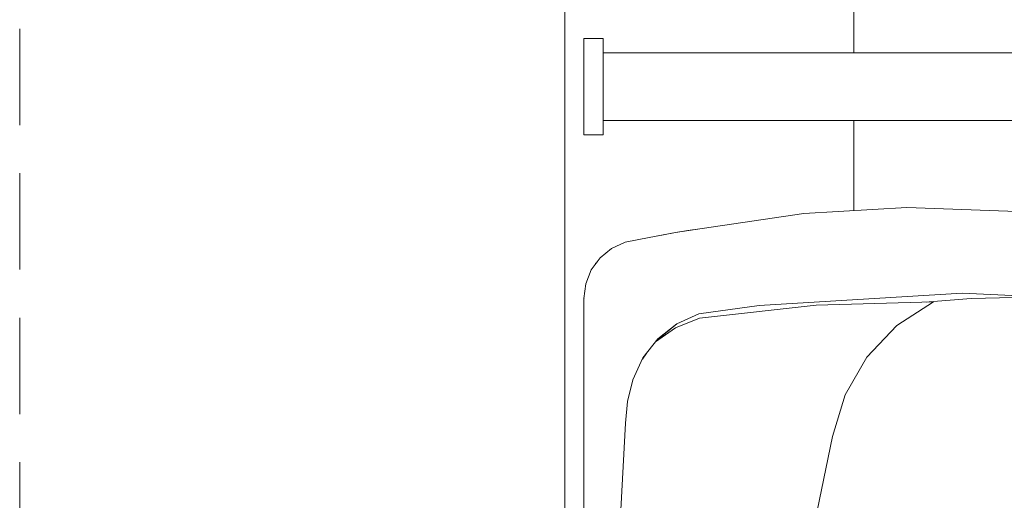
# Model space of a CAD drawing. Header units: millimetres. Extents: x 321 to 585, y -277 to 9.
# Tile 200 of 256: x 477.13 to 479.173, y -241.38 to -240.383. Entities that reach past the tile are written whole.
import ezdxf

# ---------------------------------------------------------------- set-up
doc = ezdxf.new("R2010")
doc.units = ezdxf.units.MM
doc.header["$MEASUREMENT"] = 0
doc.linetypes.add('JIS_02_2.0', pattern=[0.3, 0.2, -0.1])
for name, color, linetype, lineweight in [('DI-Área do detalhe', 7, 'JIS_02_2.0', 9), ('IFC-Elemento terminal-Contorno', 253, 'Continuous', 5), ('IFC-Viga-Contorno', 66, 'Continuous', 5)]:
    doc.layers.add(name, color=color, linetype=linetype, lineweight=lineweight)

msp = doc.modelspace()

# ---------------------------------------------------------------- linework, layer by layer
at = {"layer": 'DI-Área do detalhe'}
msp.add_lwpolyline([(477.1295, -236.063), (489.1046, -236.063), (489.1046, -252.9014), (477.1295, -252.9014), (477.1295, -236.063)], dxfattribs=at)
at = {"layer": 'IFC-Elemento terminal-Contorno', "color": 7, "lineweight": 5}
for p, q in [((478.3005, -240.4218), (478.3405, -240.4218)), ((478.3005, -240.4252), (478.3005, -240.4218)), ((478.3005, -240.4352), (478.3005, -240.4252)), ((478.3005, -240.4511), (478.3005, -240.4352)), ((478.3405, -240.4252), (478.3405, -240.4218)), ((478.3405, -240.4352), (478.3405, -240.4252)), ((478.3405, -240.4511), (478.3405, -240.4352)), ((478.3005, -240.4718), (478.3005, -240.4511)), ((478.3405, -240.4718), (478.3405, -240.4511)), ((478.3405, -240.4518), (479.2114, -240.4518)), ((478.3005, -240.4959), (478.3005, -240.4718)), ((478.3405, -240.4959), (478.3405, -240.4718)), ((478.3005, -240.5218), (478.3005, -240.4959)), ((478.3405, -240.5218), (478.3405, -240.4959)), ((478.3005, -240.5476), (478.3005, -240.5218)), ((478.3405, -240.5476), (478.3405, -240.5218)), ((478.3005, -240.5718), (478.3005, -240.5476)), ((478.3405, -240.5718), (478.3405, -240.5476)), ((478.3005, -240.5925), (478.3005, -240.5718)), ((478.3405, -240.5925), (478.3405, -240.5718)), ((478.3005, -240.6084), (478.3005, -240.5925)), ((478.3405, -240.5918), (479.2114, -240.5918)), ((478.3405, -240.6084), (478.3405, -240.5925)), ((479.1005, -240.5918), (479.1036, -240.5918)), ((478.3005, -240.6184), (478.3005, -240.6084)), ((478.3005, -240.6218), (478.3005, -240.6184)), ((478.3405, -240.6184), (478.3405, -240.6084)), ((478.3405, -240.6218), (478.3405, -240.6184)), ((478.3005, -240.6218), (478.3405, -240.6218)), ((478.7571, -240.7852), (478.9704, -240.7725)), ((478.9704, -240.7725), (479.2417, -240.7825)), ((478.5458, -240.8162), (478.7571, -240.7852)), ((478.4907, -240.8245), (478.5458, -240.8162)), ((478.4907, -240.8245), (478.5163, -240.8206)), ((478.5163, -240.8206), (478.5458, -240.8162)), ((478.3862, -240.8446), (478.4359, -240.8346)), ((478.4359, -240.8346), (478.4907, -240.8245)), ((478.4359, -240.8346), (478.4653, -240.8292)), ((478.4653, -240.8292), (478.4907, -240.8245)), ((478.334, -240.8772), (478.358, -240.8576)), ((478.358, -240.8576), (478.3862, -240.8446)), ((478.3157, -240.9022), (478.334, -240.8772)), ((478.3043, -240.931), (478.3157, -240.9022)), ((478.3234, -240.8917), (478.3244, -240.8886)), ((478.3244, -240.8886), (478.327, -240.8868)), ((478.3005, -240.9618), (478.3043, -240.931)), ((478.3005, -240.9607), (478.3007, -240.96)), ((478.3005, -240.9618), (478.3005, -240.9607)), ((478.3005, -240.9618), (478.3005, -240.9607)), ((478.3005, -242.7819), (478.3005, -240.9618)), ((478.6639, -240.976), (479.0856, -240.9505)), ((479.0167, -240.9681), (479.1044, -240.9613)), ((479.0856, -240.9505), (479.5076, -240.971)), ((479.1044, -240.9613), (479.1929, -240.9593)), ((478.5392, -240.9935), (478.6639, -240.976)), ((478.5406, -241.0024), (478.7825, -240.9756)), ((478.7825, -240.9756), (479.0257, -240.9684)), ((478.95, -241.0177), (479.0257, -240.9684)), ((479.0124, -240.9688), (479.0167, -240.9681)), ((478.4903, -241.0223), (478.5406, -241.0024)), ((478.4934, -241.0142), (478.5392, -240.9935)), ((478.4491, -241.0513), (478.4903, -241.0223)), ((478.4499, -241.0503), (478.4934, -241.0142)), ((478.4538, -241.0453), (478.4934, -241.0142)), ((478.8878, -241.0832), (478.95, -241.0177)), ((478.4228, -241.0848), (478.4538, -241.0453)), ((478.4019, -241.1306), (478.4228, -241.0848)), ((478.4217, -241.0872), (478.4308, -241.0745)), ((478.8425, -241.1614), (478.8878, -241.0832)), ((478.3912, -241.175), (478.4019, -241.1306)), ((478.8166, -241.248), (478.8425, -241.1614)), ((478.3869, -241.2205), (478.3912, -241.175)), ((478.3626, -241.6545), (478.3869, -241.2205)), ((478.7542, -241.5495), (478.8166, -241.248))]:
    msp.add_line(p, q, dxfattribs=at)
at = {"layer": 'IFC-Viga-Contorno', "color": 7, "lineweight": 5}
for p, q in [((478.2605, -250.5475), (478.2605, -238.5903)), ((478.8605, -240.4518), (478.8605, -238.5903)), ((478.8605, -240.779), (478.8605, -240.5918))]:
    msp.add_line(p, q, dxfattribs=at)

doc.saveas('drawing.dxf')
